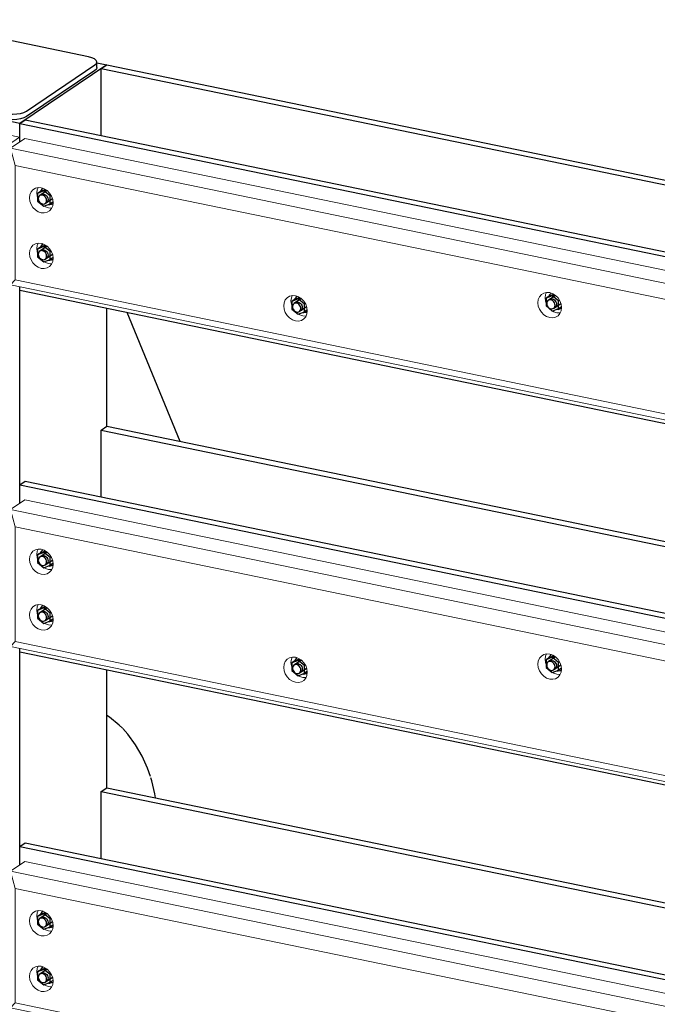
# Model space of a CAD drawing. Header units: millimetres. Extents: x -253989 to -201512, y -82117 to 103114.
# Tile 7 of 67: x -219829 to -218764, y -76077 to -74434. Entities that reach past the tile are written whole.
import ezdxf

# ---------------------------------------------------------------- set-up
doc = ezdxf.new("R2010")
doc.units = ezdxf.units.MM
for name, color, linetype, lineweight in [('N-CO-BC-BETONVORM-G', 50, 'Continuous', 25), ('N-CO-KC-KUNSTSTOFVORM-G', 7, 'Continuous', 13), ('N-CO-SC-STAALVORM-G', 10, 'Continuous', 25)]:
    doc.layers.add(name, color=color, linetype=linetype, lineweight=lineweight)

# ---------------------------------------------------------------- blocks, each defined once
blk = doc.blocks.new('GM_afdekklepje - GM_afdekklepje-3673590-_3D_ Copy 2 Copy 2')
at = {"layer": 'N-CO-SC-STAALVORM-G'}
for p, q in [((171463.7, -76026.7), (171349.5, -76103.7)), ((171794.4, -76083.4), (171500.4, -76022.8)), ((171690.7, -76174), (171805, -76097.1)), ((171808.4, -76101.5), (171808.4, -76092.2)), ((171346.1, -76108.6), (171346.1, -76117.8)), ((171360, -76117.4), (171654, -76178)), ((171805, -76106.4), (171690.7, -76183.3)), ((171654, -76187.3), (171360, -76126.6))]:
    blk.add_line(p, q, dxfattribs=at)
for points in [[(171500.4, -76022.8, 0), (171493.9, -76021.8, 0), (171486.9, -76021.5, 0), (171479.9, -76021.9, 0), (171473.4, -76023, 0), (171467.9, -76024.6, 0), (171463.7, -76026.7, 0)], [(171805, -76097.1, 0), (171807.6, -76094.6, 0), (171808.3, -76092, 0), (171807.3, -76089.4, 0), (171804.5, -76087, 0), (171800.1, -76085, 0), (171794.4, -76083.4, 0)], [(171349.5, -76103.7, 0), (171346.9, -76106.1, 0), (171346.1, -76108.7, 0), (171347.2, -76111.3, 0), (171350, -76113.7, 0), (171354.4, -76115.8, 0), (171360, -76117.4, 0)], [(171808.3, -76101.3, 0), (171807.6, -76103.9, 0), (171805, -76106.4, 0)], [(171360, -76126.6, 0), (171354.4, -76125.1, 0), (171350, -76123, 0), (171347.2, -76120.6, 0), (171346.1, -76118, 0)], [(171654, -76178, 0), (171660.6, -76178.9, 0), (171667.6, -76179.2, 0), (171674.6, -76178.8, 0), (171681, -76177.8, 0), (171686.5, -76176.2, 0), (171690.7, -76174, 0)], [(171690.7, -76183.3, 0), (171686.5, -76185.4, 0), (171681, -76187.1, 0), (171674.6, -76188.1, 0), (171667.6, -76188.5, 0), (171660.6, -76188.2, 0), (171654, -76187.3, 0)]]:
    blk.add_polyline3d(points, dxfattribs=at)
blk = doc.blocks.new('GM_Hakorit_2850 - GM_Hakorit_2850-V13-_3D_ Copy 2 Copy 2')
at = {"layer": 'N-CO-KC-KUNSTSTOFVORM-G'}
for p, q in [((163979.4, -74630.4), (163629.4, -74558.3)), ((163955.2, -74646.7), (163979.4, -74630.4)), ((163979.4, -74630.4), (163979.4, -74638.1)), ((163979.4, -74880), (163979.4, -75241.3)), ((163979.4, -75483.2), (163979.4, -75844.5))]:
    blk.add_line(p, q, dxfattribs=at)
blk = doc.blocks.new('GM_Hakorit_2240 - GM_Hakorit_2240-3691594-_3D_ Copy 2 Copy 2')
at = {"layer": 'N-CO-KC-KUNSTSTOFVORM-G'}
for p, q in [((163964, -74648.5), (163988.2, -74632.2)), ((163988.2, -74632.2), (165808.2, -75007.4)), ((163964, -74876.8), (163964, -74648.5)), ((165784, -75023.7), (163964, -74648.5)), ((163964, -74648.5), (163971.8, -74677.2)), ((165756.8, -75045.2), (163971.8, -74677.2)), ((163971.8, -74677.2), (163971.8, -74868.4)), ((163971.8, -74868.4), (163964, -74876.8)), ((165756.8, -75236.4), (163971.8, -74868.4)), ((165784, -75252), (163964, -74876.8)), ((165808.2, -75007.4), (165784, -75023.7)), ((165808.2, -75015.1), (165808.2, -75007.4)), ((165756.8, -75045.2), (165784, -75023.7)), ((165784, -75023.7), (165784, -75252)), ((165756.8, -75236.4), (165756.8, -75045.2)), ((165784, -75252), (165756.8, -75236.4)), ((165784, -75252), (165792.8, -75246.1))]:
    blk.add_line(p, q, dxfattribs=at)
for points in [[(163995.9, -74731.4, 0), (163996.5, -74726.1, 0), (163998.5, -74721.5, 0), (164001.6, -74717.8, 0), (164005.7, -74715.3, 0), (164010.5, -74714.2, 0), (164015.6, -74714.5, 0), (164020.6, -74716.3, 0), (164025.4, -74719.4, 0), (164029.5, -74723.5, 0), (164032.6, -74728.5, 0), (164034.6, -74733.9, 0), (164035.2, -74739.5, 0)], [(164010.1, -74714.2, 0), (164008.6, -74718, 0), (164008, -74723.2, 0)], [(164035.2, -74739.5, 0), (164034.6, -74744.8, 0), (164032.6, -74749.4, 0), (164029.5, -74753.1, 0), (164025.4, -74755.5, 0), (164020.6, -74756.6, 0), (164015.6, -74756.3, 0), (164010.5, -74754.5, 0), (164005.7, -74751.5, 0), (164001.6, -74747.3, 0), (163998.5, -74742.4, 0), (163996.5, -74736.9, 0), (163995.9, -74731.4, 0)], [(164008, -74723.2, 0), (164008.6, -74728.8, 0), (164009.3, -74730.9, 0)], [(164020.6, -74745.3, 0), (164022.6, -74746.4, 0), (164027.7, -74748.2, 0), (164032.8, -74748.5, 0)], [(163995.9, -74824.2, 0), (163996.5, -74818.9, 0), (163998.5, -74814.3, 0), (164001.6, -74810.6, 0), (164005.7, -74808.1, 0), (164010.5, -74807, 0), (164015.6, -74807.3, 0), (164020.6, -74809.1, 0), (164025.4, -74812.2, 0), (164029.5, -74816.3, 0), (164032.6, -74821.3, 0), (164034.6, -74826.7, 0), (164035.2, -74832.3, 0)], [(164010.1, -74807, 0), (164008.6, -74810.7, 0), (164008, -74816, 0)], [(164008, -74816, 0), (164008.6, -74821.6, 0), (164009.1, -74823.3, 0)], [(164035.2, -74832.3, 0), (164034.6, -74837.5, 0), (164032.6, -74842.2, 0), (164029.5, -74845.9, 0), (164025.4, -74848.3, 0), (164020.6, -74849.4, 0), (164015.6, -74849.1, 0), (164010.5, -74847.3, 0), (164005.7, -74844.3, 0), (164001.6, -74840.1, 0), (163998.5, -74835.1, 0), (163996.5, -74829.7, 0), (163995.9, -74824.2, 0)], [(164020.6, -74838.1, 0), (164022.6, -74839.2, 0), (164027.7, -74841, 0), (164032.8, -74841.3, 0)], [(164420.2, -74911.7, 0), (164420.9, -74906.4, 0), (164422.9, -74901.8, 0), (164426, -74898.1, 0), (164430.1, -74895.6, 0), (164434.8, -74894.5, 0), (164439.9, -74894.8, 0), (164445, -74896.6, 0), (164449.8, -74899.7, 0), (164453.9, -74903.8, 0), (164457, -74908.8, 0), (164459, -74914.2, 0), (164459.6, -74919.8, 0)], [(164434.5, -74894.5, 0), (164433, -74898.2, 0), (164432.4, -74903.5, 0)], [(164844.6, -74906.3, 0), (164845.3, -74901.1, 0), (164847.3, -74896.4, 0), (164850.4, -74892.8, 0), (164854.5, -74890.3, 0), (164859.2, -74889.2, 0), (164864.3, -74889.5, 0), (164869.4, -74891.3, 0), (164874.2, -74894.4, 0), (164878.2, -74898.5, 0), (164881.4, -74903.5, 0), (164883.3, -74908.9, 0), (164884, -74914.5, 0)], [(164858.9, -74889.1, 0), (164857.4, -74892.9, 0), (164856.7, -74898.2, 0)], [(164856.7, -74898.2, 0), (164857.4, -74903.7, 0), (164858, -74905.9, 0)], [(164459.6, -74919.8, 0), (164459, -74925, 0), (164457, -74929.7, 0), (164453.9, -74933.3, 0), (164449.8, -74935.8, 0), (164445, -74936.9, 0), (164439.9, -74936.6, 0), (164434.8, -74934.8, 0), (164430.1, -74931.8, 0), (164426, -74927.6, 0), (164422.9, -74922.6, 0), (164420.9, -74917.2, 0), (164420.2, -74911.7, 0)], [(164432.4, -74903.5, 0), (164433, -74909, 0), (164433.6, -74911.2, 0)], [(164884, -74914.5, 0), (164883.3, -74919.7, 0), (164881.4, -74924.4, 0), (164878.2, -74928, 0), (164874.2, -74930.5, 0), (164869.4, -74931.6, 0), (164864.3, -74931.3, 0), (164859.2, -74929.5, 0), (164854.5, -74926.5, 0), (164850.4, -74922.3, 0), (164847.3, -74917.3, 0), (164845.3, -74911.9, 0), (164844.6, -74906.3, 0)], [(164444.9, -74925.6, 0), (164446.9, -74926.7, 0), (164452, -74928.4, 0), (164457.1, -74928.8, 0)], [(164869.3, -74920.3, 0), (164871.3, -74921.4, 0), (164876.4, -74923.1, 0), (164881.5, -74923.5, 0)], [(165693.4, -75081.3, 0), (165694.1, -75076.1, 0), (165696, -75071.4, 0), (165699.2, -75067.7, 0), (165703.2, -75065.3, 0), (165708, -75064.2, 0), (165713.1, -75064.5, 0), (165718.2, -75066.3, 0), (165722.9, -75069.3, 0), (165727, -75073.5, 0), (165730.1, -75078.5, 0), (165732.1, -75083.9, 0), (165732.8, -75089.4, 0)], [(165707.6, -75064.2, 0), (165706.2, -75067.9, 0), (165705.5, -75073.2, 0)], [(165269, -75086.6, 0), (165269.7, -75081.4, 0), (165271.7, -75076.7, 0), (165274.8, -75073.1, 0), (165278.9, -75070.6, 0), (165283.6, -75069.5, 0), (165288.7, -75069.8, 0), (165293.8, -75071.6, 0), (165298.6, -75074.6, 0), (165302.6, -75078.8, 0), (165305.8, -75083.8, 0), (165307.7, -75089.2, 0), (165308.4, -75094.7, 0)], [(165283.3, -75069.5, 0), (165281.8, -75073.2, 0), (165281.1, -75078.5, 0)], [(165281.1, -75078.5, 0), (165281.8, -75084, 0), (165282.4, -75086.2, 0)], [(165732.8, -75089.4, 0), (165732.1, -75094.7, 0), (165730.1, -75099.3, 0), (165727, -75103, 0), (165722.9, -75105.5, 0), (165718.2, -75106.6, 0), (165713.1, -75106.3, 0), (165708, -75104.5, 0), (165703.2, -75101.4, 0), (165699.2, -75097.3, 0), (165696, -75092.3, 0), (165694.1, -75086.9, 0), (165693.4, -75081.3, 0)], [(165705.5, -75073.2, 0), (165706.2, -75078.7, 0), (165706.8, -75080.9, 0)], [(165308.4, -75094.7, 0), (165307.7, -75100, 0), (165305.8, -75104.6, 0), (165302.6, -75108.3, 0), (165298.6, -75110.8, 0), (165293.8, -75111.9, 0), (165288.7, -75111.6, 0), (165283.6, -75109.8, 0), (165278.9, -75106.7, 0), (165274.8, -75102.6, 0), (165271.7, -75097.6, 0), (165269.7, -75092.2, 0), (165269, -75086.6, 0)], [(165718.1, -75095.2, 0), (165720.1, -75096.3, 0), (165725.2, -75098.1, 0), (165730.3, -75098.4, 0)], [(165293.7, -75100.6, 0), (165295.7, -75101.7, 0), (165300.8, -75103.4, 0), (165305.9, -75103.8, 0)], [(165693.4, -75174.1, 0), (165694.1, -75168.9, 0), (165696, -75164.2, 0), (165699.2, -75160.5, 0), (165703.2, -75158.1, 0), (165708, -75157, 0), (165713.1, -75157.3, 0), (165718.2, -75159.1, 0), (165722.9, -75162.1, 0), (165727, -75166.3, 0), (165730.1, -75171.3, 0), (165732.1, -75176.7, 0), (165732.8, -75182.2, 0)], [(165707.6, -75156.9, 0), (165706.2, -75160.7, 0), (165705.5, -75166, 0)], [(165732.8, -75182.2, 0), (165732.1, -75187.5, 0), (165730.1, -75192.1, 0), (165727, -75195.8, 0), (165722.9, -75198.3, 0), (165718.2, -75199.4, 0), (165713.1, -75199.1, 0), (165708, -75197.3, 0), (165703.2, -75194.2, 0), (165699.2, -75190.1, 0), (165696, -75185.1, 0), (165694.1, -75179.7, 0), (165693.4, -75174.1, 0)], [(165705.5, -75166, 0), (165706.2, -75171.5, 0), (165706.8, -75173.7, 0)], [(165718.1, -75188, 0), (165720.1, -75189.1, 0), (165725.2, -75190.9, 0), (165730.3, -75191.2, 0)]]:
    blk.add_polyline3d(points, dxfattribs=at)
blk = doc.blocks.new('GM_Hakorit_2240 - GM_Hakorit_2240-V18-_3D_ Copy 2 Copy 2')
at = {"layer": 'N-CO-KC-KUNSTSTOFVORM-G'}
for p, q in [((163964, -75251.7), (163988.2, -75235.4)), ((163988.2, -75235.4), (165792.8, -75607.4)), ((163964, -75480), (163964, -75251.7)), ((165784, -75626.9), (163964, -75251.7)), ((163964, -75251.7), (163971.8, -75280.4)), ((165756.8, -75648.4), (163971.8, -75280.4)), ((163971.8, -75280.4), (163971.8, -75471.6)), ((163971.8, -75471.6), (163964, -75480)), ((165756.8, -75839.6), (163971.8, -75471.6)), ((165784, -75855.2), (163964, -75480)), ((165792.8, -75621), (165784, -75626.9)), ((165756.8, -75648.4), (165784, -75626.9)), ((165784, -75626.9), (165784, -75855.2)), ((165756.8, -75839.6), (165756.8, -75648.4)), ((165784, -75855.2), (165756.8, -75839.6)), ((165784, -75855.2), (165792.8, -75849.3))]:
    blk.add_line(p, q, dxfattribs=at)
for points in [[(163995.9, -75334.6, 0), (163996.5, -75329.3, 0), (163998.5, -75324.7, 0), (164001.6, -75321, 0), (164005.7, -75318.5, 0), (164010.5, -75317.4, 0), (164015.6, -75317.7, 0), (164020.6, -75319.5, 0), (164025.4, -75322.6, 0), (164029.5, -75326.7, 0), (164032.6, -75331.7, 0), (164034.6, -75337.1, 0), (164035.2, -75342.7, 0)], [(164010.1, -75317.4, 0), (164008.6, -75321.1, 0), (164008, -75326.4, 0)], [(164008, -75326.4, 0), (164008.6, -75331.9, 0), (164009.3, -75334.1, 0)], [(164035.2, -75342.7, 0), (164034.6, -75347.9, 0), (164032.6, -75352.6, 0), (164029.5, -75356.2, 0), (164025.4, -75358.7, 0), (164020.6, -75359.8, 0), (164015.6, -75359.5, 0), (164010.5, -75357.7, 0), (164005.7, -75354.7, 0), (164001.6, -75350.5, 0), (163998.5, -75345.5, 0), (163996.5, -75340.1, 0), (163995.9, -75334.6, 0)], [(164020.6, -75348.5, 0), (164022.6, -75349.6, 0), (164027.7, -75351.3, 0), (164032.8, -75351.7, 0)], [(163995.9, -75427.4, 0), (163996.5, -75422.1, 0), (163998.5, -75417.5, 0), (164001.6, -75413.8, 0), (164005.7, -75411.3, 0), (164010.5, -75410.2, 0), (164015.6, -75410.5, 0), (164020.6, -75412.3, 0), (164025.4, -75415.4, 0), (164029.5, -75419.5, 0), (164032.6, -75424.5, 0), (164034.6, -75429.9, 0), (164035.2, -75435.5, 0)], [(164010.1, -75410.2, 0), (164008.6, -75413.9, 0), (164008, -75419.2, 0)], [(164035.2, -75435.5, 0), (164034.6, -75440.7, 0), (164032.6, -75445.4, 0), (164029.5, -75449, 0), (164025.4, -75451.5, 0), (164020.6, -75452.6, 0), (164015.6, -75452.3, 0), (164010.5, -75450.5, 0), (164005.7, -75447.5, 0), (164001.6, -75443.3, 0), (163998.5, -75438.3, 0), (163996.5, -75432.9, 0), (163995.9, -75427.4, 0)], [(164008, -75419.2, 0), (164008.6, -75424.7, 0), (164009.3, -75426.9, 0)], [(164020.6, -75441.3, 0), (164022.6, -75442.4, 0), (164027.7, -75444.1, 0), (164032.8, -75444.5, 0)], [(164844.6, -75509.5, 0), (164845.3, -75504.3, 0), (164847.3, -75499.6, 0), (164850.4, -75496, 0), (164854.5, -75493.5, 0), (164859.2, -75492.4, 0), (164864.3, -75492.7, 0), (164869.4, -75494.5, 0), (164874.2, -75497.5, 0), (164878.2, -75501.7, 0), (164881.4, -75506.7, 0), (164883.3, -75512.1, 0), (164884, -75517.6, 0)], [(164858.9, -75492.3, 0), (164857.4, -75496.1, 0), (164856.7, -75501.4, 0)], [(164420.2, -75514.8, 0), (164420.9, -75509.6, 0), (164422.9, -75504.9, 0), (164426, -75501.3, 0), (164430.1, -75498.8, 0), (164434.8, -75497.7, 0), (164439.9, -75498, 0), (164445, -75499.8, 0), (164449.8, -75502.8, 0), (164453.9, -75507, 0), (164457, -75512, 0), (164459, -75517.4, 0), (164459.6, -75523, 0)], [(164434.5, -75497.7, 0), (164433, -75501.4, 0), (164432.4, -75506.7, 0)], [(164432.4, -75506.7, 0), (164433, -75512.2, 0), (164433.6, -75514.4, 0)], [(164884, -75517.6, 0), (164883.3, -75522.9, 0), (164881.4, -75527.5, 0), (164878.2, -75531.2, 0), (164874.2, -75533.7, 0), (164869.4, -75534.8, 0), (164864.3, -75534.5, 0), (164859.2, -75532.7, 0), (164854.5, -75529.6, 0), (164850.4, -75525.5, 0), (164847.3, -75520.5, 0), (164845.3, -75515.1, 0), (164844.6, -75509.5, 0)], [(164856.7, -75501.4, 0), (164857.4, -75506.9, 0), (164858, -75509.1, 0)], [(164459.6, -75523, 0), (164459, -75528.2, 0), (164457, -75532.9, 0), (164453.9, -75536.5, 0), (164449.8, -75539, 0), (164445, -75540.1, 0), (164439.9, -75539.8, 0), (164434.8, -75538, 0), (164430.1, -75535, 0), (164426, -75530.8, 0), (164422.9, -75525.8, 0), (164420.9, -75520.4, 0), (164420.2, -75514.8, 0)], [(164869.3, -75523.4, 0), (164871.3, -75524.6, 0), (164876.4, -75526.3, 0), (164881.5, -75526.7, 0)], [(164445, -75528.8, 0), (164446.9, -75529.9, 0), (164452, -75531.6, 0), (164457.1, -75532, 0)], [(165269, -75689.8, 0), (165269.7, -75684.6, 0), (165271.7, -75679.9, 0), (165274.8, -75676.2, 0), (165278.9, -75673.8, 0), (165283.6, -75672.7, 0), (165288.7, -75673, 0), (165293.8, -75674.8, 0), (165298.6, -75677.8, 0), (165302.6, -75682, 0), (165305.8, -75687, 0), (165307.7, -75692.4, 0), (165308.4, -75697.9, 0)], [(165283.3, -75672.6, 0), (165281.8, -75676.4, 0), (165281.1, -75681.7, 0)], [(165693.4, -75684.5, 0), (165694.1, -75679.2, 0), (165696, -75674.6, 0), (165699.2, -75670.9, 0), (165703.2, -75668.5, 0), (165708, -75667.3, 0), (165713.1, -75667.7, 0), (165718.2, -75669.4, 0), (165722.9, -75672.5, 0), (165727, -75676.7, 0), (165730.1, -75681.6, 0), (165732.1, -75687.1, 0), (165732.8, -75692.6, 0)], [(165707.6, -75667.3, 0), (165706.2, -75671.1, 0), (165705.5, -75676.4, 0)], [(165308.4, -75697.9, 0), (165307.7, -75703.2, 0), (165305.8, -75707.8, 0), (165302.6, -75711.5, 0), (165298.6, -75714, 0), (165293.8, -75715.1, 0), (165288.7, -75714.8, 0), (165283.6, -75713, 0), (165278.9, -75709.9, 0), (165274.8, -75705.8, 0), (165271.7, -75700.8, 0), (165269.7, -75695.4, 0), (165269, -75689.8, 0)], [(165281.1, -75681.7, 0), (165281.8, -75687.2, 0), (165282.4, -75689.4, 0)], [(165732.8, -75692.6, 0), (165732.1, -75697.9, 0), (165730.1, -75702.5, 0), (165727, -75706.2, 0), (165722.9, -75708.7, 0), (165718.2, -75709.8, 0), (165713.1, -75709.4, 0), (165708, -75707.7, 0), (165703.2, -75704.6, 0), (165699.2, -75700.5, 0), (165696, -75695.5, 0), (165694.1, -75690.1, 0), (165693.4, -75684.5, 0)], [(165705.5, -75676.4, 0), (165706.2, -75681.9, 0), (165706.8, -75684.1, 0)], [(165293.7, -75703.7, 0), (165295.7, -75704.8, 0), (165300.8, -75706.6, 0), (165305.9, -75706.9, 0)], [(165718.1, -75698.4, 0), (165720.1, -75699.5, 0), (165725.2, -75701.3, 0), (165730.3, -75701.6, 0)], [(165693.4, -75777.3, 0), (165694.1, -75772, 0), (165696, -75767.4, 0), (165699.2, -75763.7, 0), (165703.2, -75761.3, 0), (165708, -75760.1, 0), (165713.1, -75760.5, 0), (165718.2, -75762.2, 0), (165722.9, -75765.3, 0), (165727, -75769.5, 0), (165730.1, -75774.4, 0), (165732.1, -75779.9, 0), (165732.8, -75785.4, 0)], [(165707.6, -75760.1, 0), (165706.2, -75763.9, 0), (165705.5, -75769.2, 0)], [(165705.5, -75769.2, 0), (165706.2, -75774.7, 0), (165706.8, -75776.9, 0)], [(165732.8, -75785.4, 0), (165732.1, -75790.7, 0), (165730.1, -75795.3, 0), (165727, -75799, 0), (165722.9, -75801.5, 0), (165718.2, -75802.6, 0), (165713.1, -75802.2, 0), (165708, -75800.5, 0), (165703.2, -75797.4, 0), (165699.2, -75793.3, 0), (165696, -75788.3, 0), (165694.1, -75782.8, 0), (165693.4, -75777.3, 0)], [(165718.1, -75791.2, 0), (165720.1, -75792.3, 0), (165725.2, -75794.1, 0), (165730.3, -75794.4, 0)]]:
    blk.add_polyline3d(points, dxfattribs=at)
blk = doc.blocks.new('GM_Hakorit_2240 - GM_Hakorit_2240-V19-_3D_ Copy 2 Copy 2')
at = {"layer": 'N-CO-KC-KUNSTSTOFVORM-G'}
for p, q in [((163964, -75854.9), (163988.2, -75838.6)), ((163988.2, -75838.6), (165792.8, -76210.6)), ((163964, -76083.2), (163964, -75854.9)), ((165784, -76230.1), (163964, -75854.9)), ((163964, -75854.9), (163971.8, -75883.6)), ((165756.8, -76251.6), (163971.8, -75883.6)), ((163971.8, -75883.6), (163971.8, -76074.8)), ((163971.8, -76074.8), (163964, -76083.2)), ((165784, -76458.4), (163964, -76083.2)), ((165756.8, -76442.8), (163971.8, -76074.8)), ((165756.8, -76251.6), (165784, -76230.1)), ((165792.8, -76224.2), (165784, -76230.1)), ((165784, -76230.1), (165784, -76458.4)), ((165756.8, -76442.8), (165756.8, -76251.6)), ((165784, -76458.4), (165756.8, -76442.8)), ((165784, -76458.4), (165792.8, -76452.5))]:
    blk.add_line(p, q, dxfattribs=at)
for points in [[(163995.9, -75937.7, 0), (163996.5, -75932.5, 0), (163998.5, -75927.8, 0), (164001.6, -75924.2, 0), (164005.7, -75921.7, 0), (164010.5, -75920.6, 0), (164015.6, -75920.9, 0), (164020.6, -75922.7, 0), (164025.4, -75925.7, 0), (164029.5, -75929.9, 0), (164032.6, -75934.9, 0), (164034.6, -75940.3, 0), (164035.2, -75945.9, 0)], [(164010.1, -75920.6, 0), (164008.6, -75924.3, 0), (164008, -75929.6, 0)], [(164008, -75929.6, 0), (164008.6, -75935.1, 0), (164009.3, -75937.3, 0)], [(164035.2, -75945.9, 0), (164034.6, -75951.1, 0), (164032.6, -75955.8, 0), (164029.5, -75959.4, 0), (164025.4, -75961.9, 0), (164020.6, -75963, 0), (164015.6, -75962.7, 0), (164010.5, -75960.9, 0), (164005.7, -75957.8, 0), (164001.6, -75953.7, 0), (163998.5, -75948.7, 0), (163996.5, -75943.3, 0), (163995.9, -75937.7, 0)], [(164020.6, -75951.7, 0), (164022.6, -75952.8, 0), (164027.7, -75954.5, 0), (164032.8, -75954.9, 0)], [(163995.9, -76030.5, 0), (163996.5, -76025.3, 0), (163998.5, -76020.6, 0), (164001.6, -76017, 0), (164005.7, -76014.5, 0), (164010.5, -76013.4, 0), (164015.6, -76013.7, 0), (164020.6, -76015.5, 0), (164025.4, -76018.5, 0), (164029.5, -76022.7, 0), (164032.6, -76027.7, 0), (164034.6, -76033.1, 0), (164035.2, -76038.7, 0)], [(164010.1, -76013.4, 0), (164008.6, -76017.1, 0), (164008, -76022.4, 0)], [(164035.2, -76038.7, 0), (164034.6, -76043.9, 0), (164032.6, -76048.5, 0), (164029.5, -76052.2, 0), (164025.4, -76054.7, 0), (164020.6, -76055.8, 0), (164015.6, -76055.5, 0), (164010.5, -76053.7, 0), (164005.7, -76050.6, 0), (164001.6, -76046.5, 0), (163998.5, -76041.5, 0), (163996.5, -76036.1, 0), (163995.9, -76030.5, 0)], [(164008, -76022.4, 0), (164008.6, -76027.9, 0), (164009.3, -76030.1, 0)], [(164020.6, -76044.5, 0), (164022.6, -76045.6, 0), (164027.7, -76047.3, 0), (164032.8, -76047.7, 0)], [(164420.2, -76118, 0), (164420.9, -76112.8, 0), (164422.9, -76108.1, 0), (164426, -76104.4, 0), (164430.1, -76102, 0), (164434.8, -76100.9, 0), (164439.9, -76101.2, 0), (164445, -76103, 0), (164449.8, -76106, 0), (164453.9, -76110.2, 0), (164457, -76115.2, 0), (164459, -76120.6, 0), (164459.6, -76126.1, 0)], [(164434.5, -76100.9, 0), (164433, -76104.6, 0), (164432.4, -76109.9, 0)], [(164844.6, -76112.7, 0), (164845.3, -76107.4, 0), (164847.3, -76102.8, 0), (164850.4, -76099.1, 0), (164854.5, -76096.7, 0), (164859.2, -76095.6, 0), (164864.3, -76095.9, 0), (164869.4, -76097.7, 0), (164874.2, -76100.7, 0), (164878.2, -76104.9, 0), (164881.4, -76109.8, 0), (164883.3, -76115.3, 0), (164884, -76120.8, 0)], [(164858.9, -76095.4, 0), (164857.4, -76099.3, 0), (164856.7, -76104.6, 0)], [(164432.4, -76109.9, 0), (164433, -76115.4, 0), (164433.6, -76117.6, 0)], [(164884, -76120.8, 0), (164883.3, -76126.1, 0), (164881.4, -76130.7, 0), (164878.2, -76134.4, 0), (164874.2, -76136.9, 0), (164869.4, -76138, 0), (164864.3, -76137.7, 0), (164859.2, -76135.9, 0), (164854.5, -76132.8, 0), (164850.4, -76128.7, 0), (164847.3, -76123.7, 0), (164845.3, -76118.3, 0), (164844.6, -76112.7, 0)], [(164856.7, -76104.6, 0), (164857.4, -76110.1, 0), (164858, -76112.3, 0)], [(164459.6, -76126.1, 0), (164459, -76131.4, 0), (164457, -76136, 0), (164453.9, -76139.7, 0), (164449.8, -76142.2, 0), (164445, -76143.3, 0), (164439.9, -76143, 0), (164434.8, -76141.2, 0), (164430.1, -76138.1, 0), (164426, -76134, 0), (164422.9, -76129, 0), (164420.9, -76123.6, 0), (164420.2, -76118, 0)], [(164444.9, -76131.9, 0), (164446.9, -76133, 0), (164452, -76134.8, 0), (164457.1, -76135.1, 0)], [(164869.3, -76126.6, 0), (164871.3, -76127.7, 0), (164876.4, -76129.5, 0), (164881.5, -76129.8, 0)], [(165269, -76293, 0), (165269.7, -76287.7, 0), (165271.7, -76283.1, 0), (165274.8, -76279.4, 0), (165278.9, -76276.9, 0), (165283.6, -76275.8, 0), (165288.7, -76276.2, 0), (165293.8, -76277.9, 0), (165298.6, -76281, 0), (165302.6, -76285.2, 0), (165305.8, -76290.1, 0), (165307.7, -76295.6, 0), (165308.4, -76301.1, 0)], [(165283.3, -76275.8, 0), (165281.8, -76279.6, 0), (165281.1, -76284.8, 0)], [(165693.4, -76287.7, 0), (165694.1, -76282.4, 0), (165696, -76277.8, 0), (165699.2, -76274.1, 0), (165703.2, -76271.6, 0), (165708, -76270.5, 0), (165713.1, -76270.9, 0), (165718.2, -76272.6, 0), (165722.9, -76275.7, 0), (165727, -76279.9, 0), (165730.1, -76284.8, 0), (165732.1, -76290.3, 0), (165732.8, -76295.8, 0)], [(165707.6, -76270.5, 0), (165706.2, -76274.3, 0), (165705.5, -76279.5, 0)], [(165705.5, -76279.5, 0), (165706.2, -76285.1, 0), (165706.8, -76287.2, 0)], [(165308.4, -76301.1, 0), (165307.7, -76306.4, 0), (165305.8, -76311, 0), (165302.6, -76314.7, 0), (165298.6, -76317.2, 0), (165293.8, -76318.3, 0), (165288.7, -76317.9, 0), (165283.6, -76316.2, 0), (165278.9, -76313.1, 0), (165274.8, -76309, 0), (165271.7, -76304, 0), (165269.7, -76298.5, 0), (165269, -76293, 0)], [(165281.1, -76284.8, 0), (165281.8, -76290.4, 0), (165282.4, -76292.6, 0)], [(165732.8, -76295.8, 0), (165732.1, -76301.1, 0), (165730.1, -76305.7, 0), (165727, -76309.4, 0), (165722.9, -76311.9, 0), (165718.2, -76313, 0), (165713.1, -76312.6, 0), (165708, -76310.9, 0), (165703.2, -76307.8, 0), (165699.2, -76303.6, 0), (165696, -76298.7, 0), (165694.1, -76293.2, 0), (165693.4, -76287.7, 0)], [(165293.7, -76306.9, 0), (165295.7, -76308, 0), (165300.8, -76309.8, 0), (165305.9, -76310.1, 0)], [(165718.1, -76301.6, 0), (165720.1, -76302.7, 0), (165725.2, -76304.5, 0), (165730.3, -76304.8, 0)], [(165693.4, -76380.5, 0), (165694.1, -76375.2, 0), (165696, -76370.6, 0), (165699.2, -76366.9, 0), (165703.2, -76364.4, 0), (165708, -76363.3, 0), (165713.1, -76363.7, 0), (165718.2, -76365.4, 0), (165722.9, -76368.5, 0), (165727, -76372.7, 0), (165730.1, -76377.6, 0), (165732.1, -76383.1, 0), (165732.8, -76388.6, 0)], [(165707.6, -76363.3, 0), (165706.2, -76367.1, 0), (165705.5, -76372.3, 0)], [(165732.8, -76388.6, 0), (165732.1, -76393.9, 0), (165730.1, -76398.5, 0), (165727, -76402.2, 0), (165722.9, -76404.7, 0), (165718.2, -76405.8, 0), (165713.1, -76405.4, 0), (165708, -76403.7, 0), (165703.2, -76400.6, 0), (165699.2, -76396.4, 0), (165696, -76391.5, 0), (165694.1, -76386, 0), (165693.4, -76380.5, 0)], [(165705.5, -76372.3, 0), (165706.2, -76377.9, 0), (165706.8, -76380, 0)], [(165718.1, -76394.4, 0), (165720.1, -76395.5, 0), (165725.2, -76397.3, 0), (165730.3, -76397.6, 0)]]:
    blk.add_polyline3d(points, dxfattribs=at)
blk = doc.blocks.new('GM_Bouten_Moeren_Zeskant - M16-V28-_3D_ Copy 2 Copy 2')
at = {"layer": 'N-CO-SC-STAALVORM-G'}
for p, q in [((164019.9, -74719.7), (164009.4, -74724)), ((164015.7, -74719.7), (164009.4, -74724)), ((164025.3, -74719.3), (164013, -74727.6)), ((164015.7, -74719.7), (164022, -74717.2)), ((164019.9, -74719.7), (164022.8, -74717.7)), ((164030.4, -74728.3), (164019.9, -74719.7)), ((164009.4, -74724), (164009.4, -74736.8)), ((164009.4, -74736.8), (164019.9, -74745.4)), ((164022, -74740.8), (164034.1, -74732.7)), ((164031.9, -74727.3), (164030.4, -74728.3)), ((164030.4, -74741.2), (164030.4, -74728.3)), ((164019.9, -74745.4), (164030.4, -74741.2)), ((164035.1, -74738), (164030.4, -74741.2))]:
    blk.add_line(p, q, dxfattribs=at)
for points in [[(164018.4, -74715.5, 0), (164016.9, -74716.6, 0), (164014.8, -74719, 0), (164014, -74720.8, 0)], [(164024.5, -74735.6, 0), (164024.3, -74733.7, 0), (164023.6, -74731.7, 0), (164022.4, -74730, 0), (164021, -74728.5, 0), (164019.3, -74727.4, 0), (164017.5, -74726.8, 0), (164015.7, -74726.7, 0), (164014, -74727, 0), (164012.5, -74727.9, 0), (164011.4, -74729.2, 0), (164010.7, -74730.9, 0), (164010.5, -74732.8, 0)], [(164010.5, -74732.8, 0), (164010.7, -74734.7, 0), (164011.4, -74736.7, 0), (164012.5, -74738.4, 0), (164014, -74739.9, 0), (164015.7, -74741, 0), (164017.5, -74741.6, 0), (164019.3, -74741.7, 0), (164021, -74741.3, 0), (164022.4, -74740.5, 0), (164023.6, -74739.2, 0), (164024.3, -74737.5, 0), (164024.5, -74735.6, 0)], [(164015, -74726.3, 0), (164016.4, -74725.4, 0), (164018.1, -74725, 0), (164019.9, -74725.1, 0), (164021.7, -74725.8, 0), (164023.4, -74726.9, 0), (164024.9, -74728.3, 0), (164026, -74730.1, 0), (164026.7, -74732, 0), (164026.9, -74734, 0)], [(164026.9, -74734, 0), (164026.7, -74735.9, 0), (164026, -74737.5, 0), (164024.9, -74738.8, 0), (164024.3, -74739.3, 0)], [(164027.5, -74742.4, 0), (164029.6, -74742.5, 0), (164032.8, -74741.7, 0), (164034.6, -74740.8, 0)]]:
    blk.add_polyline3d(points, dxfattribs=at)
blk = doc.blocks.new('GM_Bouten_Moeren_Zeskant - M16-V27-_3D_ Copy 2 Copy 2')
at = {"layer": 'N-CO-SC-STAALVORM-G'}
for p, q in [((162961.1, -74594.2), (162950.6, -74598.5)), ((162956.9, -74594.3), (162950.6, -74598.5)), ((162950.6, -74598.5), (162950.6, -74611.4)), ((162966.6, -74593.8), (162954.2, -74602.1)), ((162956.9, -74594.3), (162962.8, -74591.9)), ((162961.1, -74594.2), (162964.1, -74592.3)), ((162971.6, -74602.8), (162961.1, -74594.2)), ((162973.1, -74601.9), (162971.6, -74602.8)), ((162971.6, -74615.7), (162971.6, -74602.8)), ((162950.6, -74611.4), (162961.1, -74620)), ((162961.1, -74620), (162971.6, -74615.7)), ((162963.2, -74615.4), (162975.3, -74607.2)), ((162976.3, -74612.6), (162971.6, -74615.7))]:
    blk.add_line(p, q, dxfattribs=at)
for points in [[(162965.7, -74610.2, 0), (162965.5, -74608.2, 0), (162964.8, -74606.3, 0), (162963.7, -74604.5, 0), (162962.2, -74603, 0), (162960.5, -74601.9, 0), (162958.7, -74601.3, 0), (162956.9, -74601.2, 0), (162955.2, -74601.6, 0), (162953.8, -74602.5, 0), (162952.7, -74603.8, 0), (162952, -74605.4, 0), (162951.7, -74607.3, 0)], [(162959.7, -74590, 0), (162958.1, -74591.1, 0), (162956.1, -74593.6, 0), (162955.2, -74595.3, 0)], [(162956.2, -74600.8, 0), (162957.6, -74599.9, 0), (162959.3, -74599.6, 0), (162961.1, -74599.7, 0), (162962.9, -74600.3, 0), (162964.6, -74601.4, 0), (162966.1, -74602.9, 0), (162967.2, -74604.6, 0), (162967.9, -74606.6, 0), (162968.1, -74608.5, 0)], [(162951.7, -74607.3, 0), (162952, -74609.3, 0), (162952.7, -74611.2, 0), (162953.8, -74613, 0), (162955.2, -74614.4, 0), (162956.9, -74615.5, 0), (162958.7, -74616.1, 0), (162960.5, -74616.3, 0), (162962.2, -74615.9, 0), (162963.7, -74615, 0), (162964.8, -74613.7, 0), (162965.5, -74612, 0), (162965.7, -74610.2, 0)], [(162968.1, -74608.5, 0), (162967.9, -74610.4, 0), (162967.2, -74612.1, 0), (162966.1, -74613.4, 0), (162965.6, -74613.7, 0)], [(162968.8, -74617, 0), (162970.8, -74617, 0), (162974, -74616.3, 0), (162975.8, -74615.3, 0)]]:
    blk.add_polyline3d(points, dxfattribs=at)
blk = doc.blocks.new('GM_Bouten_Moeren_Zeskant - M16-3610774-_3D_ Copy 2 Copy 2')
at = {"layer": 'N-CO-SC-STAALVORM-G'}
for p, q in [((163529.9, -74618.7), (163519.4, -74623)), ((163525.7, -74618.7), (163519.4, -74623)), ((163535.3, -74618.3), (163523, -74626.5)), ((163525.7, -74618.7), (163532, -74616.2)), ((163529.9, -74618.7), (163532.8, -74616.7)), ((163540.4, -74627.3), (163529.9, -74618.7)), ((163519.4, -74623), (163519.4, -74635.8)), ((163519.4, -74635.8), (163529.9, -74644.4)), ((163531.9, -74639.8), (163544.1, -74631.6)), ((163541.9, -74626.3), (163540.4, -74627.3)), ((163540.4, -74640.1), (163540.4, -74627.3)), ((163545.1, -74637), (163540.4, -74640.1)), ((163529.9, -74644.4), (163540.4, -74640.1))]:
    blk.add_line(p, q, dxfattribs=at)
for points in [[(163528.4, -74614.5, 0), (163526.9, -74615.6, 0), (163524.8, -74618, 0), (163524, -74619.8, 0)], [(163534.5, -74634.6, 0), (163534.2, -74632.7, 0), (163533.5, -74630.7, 0), (163532.4, -74629, 0), (163531, -74627.5, 0), (163529.3, -74626.4, 0), (163527.5, -74625.8, 0), (163525.7, -74625.6, 0), (163524, -74626, 0), (163522.5, -74626.9, 0), (163521.4, -74628.2, 0), (163520.7, -74629.9, 0), (163520.5, -74631.7, 0)], [(163520.5, -74631.7, 0), (163520.7, -74633.7, 0), (163521.4, -74635.6, 0), (163522.5, -74637.4, 0), (163524, -74638.9, 0), (163525.7, -74640, 0), (163527.5, -74640.6, 0), (163529.3, -74640.7, 0), (163531, -74640.3, 0), (163532.4, -74639.5, 0), (163533.5, -74638.1, 0), (163534.2, -74636.5, 0), (163534.5, -74634.6, 0)], [(163524.9, -74625.3, 0), (163526.4, -74624.4, 0), (163528.1, -74624, 0), (163529.9, -74624.1, 0), (163531.7, -74624.8, 0), (163533.4, -74625.8, 0), (163534.8, -74627.3, 0), (163536, -74629.1, 0), (163536.7, -74631, 0), (163536.9, -74633, 0)], [(163536.9, -74633, 0), (163536.7, -74634.9, 0), (163536, -74636.5, 0), (163534.8, -74637.8, 0), (163534.4, -74638.2, 0)], [(163537.5, -74641.4, 0), (163539.6, -74641.5, 0), (163542.8, -74640.7, 0), (163544.6, -74639.7, 0)]]:
    blk.add_polyline3d(points, dxfattribs=at)
blk = doc.blocks.new('GM_Bouten_Moeren_Zeskant - M16-V33-_3D_ Copy 2 Copy 2')
at = {"layer": 'N-CO-SC-STAALVORM-G'}
for p, q in [((164868.7, -74894.7), (164858.2, -74899)), ((164864.5, -74894.7), (164858.2, -74899)), ((164858.2, -74899), (164858.2, -74911.8)), ((164874.1, -74894.3), (164861.8, -74902.5)), ((164864.5, -74894.7), (164870.8, -74892.2)), ((164867, -74890.6), (164866.6, -74890.9)), ((164868.7, -74894.7), (164871.6, -74892.7)), ((164879.2, -74903.3), (164868.7, -74894.7)), ((164858.2, -74911.8), (164868.7, -74920.4)), ((164868.7, -74920.4), (164879.2, -74916.1)), ((164870.7, -74915.8), (164882.9, -74907.6)), ((164880.6, -74902.3), (164879.2, -74903.3)), ((164879.2, -74916.1), (164879.2, -74903.3)), ((164883.8, -74913), (164879.2, -74916.1))]:
    blk.add_line(p, q, dxfattribs=at)
for points in [[(164873.3, -74910.6, 0), (164873, -74908.6, 0), (164872.3, -74906.7, 0), (164871.2, -74904.9, 0), (164869.8, -74903.5, 0), (164868.1, -74902.4, 0), (164866.3, -74901.8, 0), (164864.4, -74901.6, 0), (164862.8, -74902, 0), (164861.3, -74902.9, 0), (164860.2, -74904.2, 0), (164859.5, -74905.9, 0), (164859.3, -74907.7, 0)], [(164867, -74890.6, 0), (164865.7, -74891.6, 0), (164863.6, -74894, 0), (164862.7, -74895.8, 0)], [(164863.7, -74901.3, 0), (164865.2, -74900.4, 0), (164866.9, -74900, 0), (164868.7, -74900.1, 0), (164870.5, -74900.7, 0), (164872.2, -74901.8, 0), (164873.6, -74903.3, 0), (164874.7, -74905.1, 0), (164875.4, -74907, 0), (164875.7, -74909, 0)], [(164859.3, -74907.7, 0), (164859.5, -74909.7, 0), (164860.2, -74911.6, 0), (164861.3, -74913.4, 0), (164862.8, -74914.9, 0), (164864.4, -74916, 0), (164866.3, -74916.6, 0), (164868.1, -74916.7, 0), (164869.8, -74916.3, 0), (164871.2, -74915.4, 0), (164872.3, -74914.1, 0), (164873, -74912.5, 0), (164873.3, -74910.6, 0)], [(164875.7, -74909, 0), (164875.4, -74910.9, 0), (164874.7, -74912.5, 0), (164873.6, -74913.8, 0), (164873.1, -74914.2, 0)], [(164876.3, -74917.4, 0), (164878.4, -74917.5, 0), (164881.5, -74916.7, 0), (164883.4, -74915.7, 0)]]:
    blk.add_polyline3d(points, dxfattribs=at)
blk = doc.blocks.new('GM_Bouten_Moeren_Zeskant - M16-V50-_3D_ Copy 2 Copy 2')
at = {"layer": 'N-CO-SC-STAALVORM-G'}
for p, q in [((164019.9, -75322.9), (164009.4, -75327.2)), ((164009.4, -75327.2), (164009.4, -75340)), ((164015.7, -75322.9), (164009.5, -75327.1)), ((164025.3, -75322.5), (164013, -75330.7)), ((164015.7, -75322.9), (164022, -75320.4)), ((164019.9, -75322.9), (164022.8, -75320.9)), ((164030.4, -75331.5), (164019.9, -75322.9)), ((164009.4, -75340), (164019.9, -75348.6)), ((164019.9, -75348.6), (164030.4, -75344.3)), ((164022, -75344), (164034.1, -75335.8)), ((164031.9, -75330.5), (164030.4, -75331.5)), ((164030.4, -75344.3), (164030.4, -75331.5)), ((164035.1, -75341.2), (164030.4, -75344.3)), ((164034.6, -75344), (164034.7, -75343.9))]:
    blk.add_line(p, q, dxfattribs=at)
for points in [[(164018.4, -75318.7, 0), (164016.9, -75319.8, 0), (164014.8, -75322.2, 0), (164014, -75324, 0)], [(164015, -75329.5, 0), (164016.4, -75328.6, 0), (164018.1, -75328.2, 0), (164019.9, -75328.3, 0), (164021.7, -75329, 0), (164023.4, -75330, 0), (164024.9, -75331.5, 0), (164026, -75333.3, 0), (164026.7, -75335.2, 0), (164026.9, -75337.2, 0)], [(164024.5, -75338.8, 0), (164024.3, -75336.9, 0), (164023.6, -75334.9, 0), (164022.4, -75333.2, 0), (164021, -75331.7, 0), (164019.3, -75330.6, 0), (164017.5, -75330, 0), (164015.7, -75329.8, 0), (164014, -75330.2, 0), (164012.5, -75331.1, 0), (164011.4, -75332.4, 0), (164010.7, -75334.1, 0), (164010.5, -75335.9, 0)], [(164010.5, -75335.9, 0), (164010.7, -75337.9, 0), (164011.4, -75339.8, 0), (164012.5, -75341.6, 0), (164014, -75343.1, 0), (164015.7, -75344.2, 0), (164017.5, -75344.8, 0), (164019.3, -75344.9, 0), (164021, -75344.5, 0), (164022.4, -75343.7, 0), (164023.6, -75342.3, 0), (164024.3, -75340.7, 0), (164024.5, -75338.8, 0)], [(164026.9, -75337.2, 0), (164026.7, -75339.1, 0), (164026, -75340.7, 0), (164024.9, -75342, 0), (164024.4, -75342.4, 0)], [(164027.5, -75345.6, 0), (164029.6, -75345.7, 0), (164032.8, -75344.9, 0), (164034.7, -75343.9, 0)]]:
    blk.add_polyline3d(points, dxfattribs=at)
blk = doc.blocks.new('GM_Bouten_Moeren_Zeskant - M16-V47-_3D_ Copy 2 Copy 2')
at = {"layer": 'N-CO-SC-STAALVORM-G'}
for p, q in [((162956.9, -75707.8), (162963.2, -75705.3)), ((162961.1, -75707.8), (162964.1, -75705.8)), ((162961.1, -75707.8), (162950.6, -75712.1)), ((162956.9, -75707.8), (162950.6, -75712.1)), ((162950.6, -75712.1), (162950.6, -75724.9)), ((162966.5, -75707.4), (162954.2, -75715.7)), ((162971.6, -75716.4), (162961.1, -75707.8)), ((162963.2, -75728.9), (162975.3, -75720.8)), ((162973.1, -75715.4), (162971.6, -75716.4)), ((162971.6, -75729.3), (162971.6, -75716.4)), ((162950.6, -75724.9), (162961.1, -75733.5)), ((162961.1, -75733.5), (162971.6, -75729.3)), ((162976.3, -75726.1), (162971.6, -75729.3))]:
    blk.add_line(p, q, dxfattribs=at)
for points in [[(162959.7, -75703.6, 0), (162958.1, -75704.7, 0), (162956.1, -75707.1, 0), (162955.2, -75708.9, 0)], [(162965.7, -75723.7, 0), (162965.5, -75721.8, 0), (162964.8, -75719.8, 0), (162963.7, -75718.1, 0), (162962.2, -75716.6, 0), (162960.5, -75715.5, 0), (162958.7, -75714.9, 0), (162956.9, -75714.8, 0), (162955.2, -75715.1, 0), (162953.8, -75716, 0), (162952.7, -75717.3, 0), (162952, -75719, 0), (162951.7, -75720.9, 0)], [(162951.7, -75720.9, 0), (162952, -75722.8, 0), (162952.7, -75724.8, 0), (162953.8, -75726.5, 0), (162955.2, -75728, 0), (162956.9, -75729.1, 0), (162958.7, -75729.7, 0), (162960.5, -75729.8, 0), (162962.2, -75729.4, 0), (162963.7, -75728.6, 0), (162964.8, -75727.3, 0), (162965.5, -75725.6, 0), (162965.7, -75723.7, 0)], [(162956.2, -75714.4, 0), (162957.6, -75713.5, 0), (162959.3, -75713.1, 0), (162961.1, -75713.2, 0), (162962.9, -75713.9, 0), (162964.6, -75715, 0), (162966.1, -75716.4, 0), (162967.2, -75718.2, 0), (162967.9, -75720.1, 0), (162968.1, -75722.1, 0)], [(162968.1, -75722.1, 0), (162967.9, -75724, 0), (162967.2, -75725.6, 0), (162966.1, -75726.9, 0), (162965.6, -75727.3, 0)], [(162968.8, -75730.5, 0), (162970.8, -75730.6, 0), (162974, -75729.8, 0), (162975.8, -75728.9, 0)]]:
    blk.add_polyline3d(points, dxfattribs=at)

msp = doc.modelspace()

# ---------------------------------------------------------------- linework, layer by layer
at = {"layer": 'N-CO-SC-STAALVORM-G'}
for p, q in [((-219700, -74506), (-219683.5, -74509.4)), ((-219683.5, -74509.4), (-219828.7, -74607.2)), ((-219692.7, -74515.6), (-219683.5, -74509.4)), ((-219692.7, -74627.2), (-219692.7, -74515.6)), ((-219692.7, -74515.6), (-217861.3, -74893.1)), ((-219683.5, -74509.4), (-217850.2, -74887.4)), ((-219828.7, -74607.2), (-220178.7, -74535.1)), ((-219828.7, -74607.2), (-219819.5, -74601)), ((-219819.5, -74601), (-217982, -74979.9)), ((-219828.7, -74638.1), (-219828.7, -74607.2)), ((-219828.7, -74638.1), (-219828.7, -74607.2)), ((-219828.7, -74607.2), (-217991.2, -74986)), ((-219828.7, -75241.3), (-219828.7, -74880)), ((-219828.7, -74885.6), (-219828.7, -74880)), ((-219828.7, -74885.6), (-218015.4, -75259.5)), ((-219683.5, -75112.6), (-219683.5, -74915.6)), ((-219561, -75137.9), (-219649.1, -74922.6)), ((-219692.7, -75118.8), (-219683.5, -75112.6)), ((-219683.5, -75112.6), (-218015.4, -75456.5)), ((-219692.7, -75230.4), (-219692.7, -75118.8)), ((-219692.7, -75118.8), (-218015.4, -75464.6)), ((-219828.7, -75210.4), (-219819.5, -75204.2)), ((-219828.7, -75241.3), (-219828.7, -75210.4)), ((-219828.7, -75210.4), (-218015.4, -75584.2)), ((-219819.5, -75204.2), (-218015.4, -75576.2)), ((-219828.7, -75844.5), (-219828.7, -75483.2)), ((-219828.7, -75488.8), (-219828.7, -75483.2)), ((-219828.7, -75488.8), (-218015.4, -75862.6)), ((-219683.5, -75715.8), (-219683.5, -75518.7)), ((-219692.7, -75722), (-219683.5, -75715.8)), ((-219692.7, -75833.6), (-219692.7, -75722)), ((-219692.7, -75722), (-218015.4, -76067.8)), ((-219683.5, -75715.8), (-218015.4, -76059.7)), ((-219828.7, -75813.6), (-219819.5, -75807.4)), ((-219828.7, -75844.5), (-219828.7, -75813.6)), ((-219828.7, -75813.6), (-218015.4, -76187.4)), ((-219819.5, -75807.4), (-218015.4, -76179.3))]:
    msp.add_line(p, q, dxfattribs=at)
for points in [[(-219657, -75616.5, 0), (-219662.4, -75611.2, 0), (-219678.5, -75598.2, 0), (-219683.4, -75595, 0)], [(-219610.6, -75696.7, 0), (-219615.4, -75683.1, 0), (-219624.5, -75662.9, 0), (-219635.4, -75643.9, 0), (-219648, -75626.5, 0), (-219656.4, -75617.1, 0)], [(-219601.9, -75732.6, 0), (-219603.1, -75725.9, 0), (-219608.3, -75704.3, 0), (-219609.8, -75699.2, 0)]]:
    msp.add_polyline3d(points, dxfattribs=at)

# ---------------------------------------------------------------- block references
at = {"layer": 'N-CO-BC-BETONVORM-G'}
for name, p in [('GM_afdekklepje - GM_afdekklepje-3673590-_3D_ Copy 2 Copy 2', (-391508.3, 1587.4)), ('GM_Hakorit_2850 - GM_Hakorit_2850-V13-_3D_ Copy 2 Copy 2', (-383808.2, 0)), ('GM_Hakorit_2240 - GM_Hakorit_2240-3691594-_3D_ Copy 2 Copy 2', (-383808.2, 0)), ('GM_Bouten_Moeren_Zeskant - M16-V28-_3D_ Copy 2 Copy 2', (-383808.2, 0)), ('GM_Bouten_Moeren_Zeskant - M16-V27-_3D_ Copy 2 Copy 2', (-382749.4, -218.3)), ('GM_Bouten_Moeren_Zeskant - M16-3610774-_3D_ Copy 2 Copy 2', (-382893.8, -281.3)), ('GM_Bouten_Moeren_Zeskant - M16-V33-_3D_ Copy 2 Copy 2', (-383808.2, 0)), ('GM_Hakorit_2240 - GM_Hakorit_2240-V18-_3D_ Copy 2 Copy 2', (-383808.2, 0)), ('GM_Bouten_Moeren_Zeskant - M16-V50-_3D_ Copy 2 Copy 2', (-383808.2, 0)), ('GM_Bouten_Moeren_Zeskant - M16-V27-_3D_ Copy 2 Copy 2', (-382749.4, -821.5)), ('GM_Bouten_Moeren_Zeskant - M16-3610774-_3D_ Copy 2 Copy 2', (-382893.8, -884.5)), ('GM_Bouten_Moeren_Zeskant - M16-3610774-_3D_ Copy 2 Copy 2', (-382469.4, -879.2)), ('GM_Hakorit_2240 - GM_Hakorit_2240-V19-_3D_ Copy 2 Copy 2', (-383808.2, 0)), ('GM_Bouten_Moeren_Zeskant - M16-V47-_3D_ Copy 2 Copy 2', (-382749.4, -218.3)), ('GM_Bouten_Moeren_Zeskant - M16-V27-_3D_ Copy 2 Copy 2', (-382749.4, -1424.6))]:
    msp.add_blockref(name, p, dxfattribs=at)

doc.saveas('drawing.dxf')
